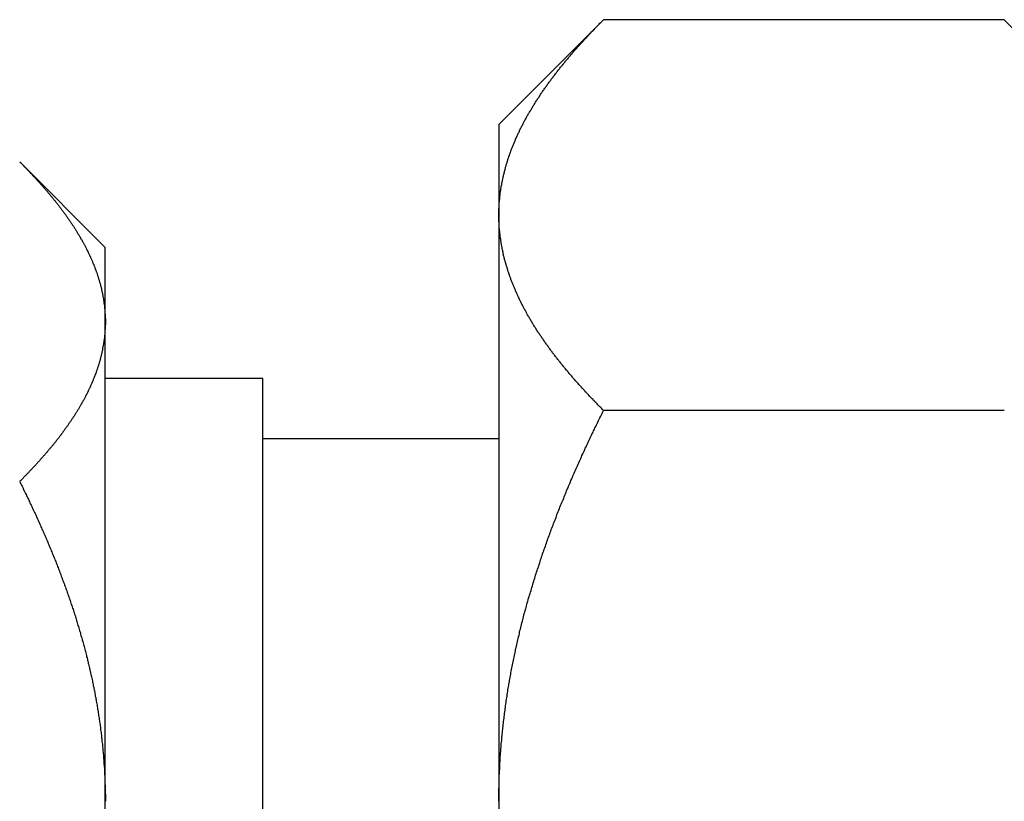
# Model space of a CAD drawing. Extents: x 7.6 to 27.1, y 2.7 to 20.5.
# Tile 17 of 136: x 14.193 to 14.694, y 7.04 to 7.437. Entities that reach past the tile are written whole.
import ezdxf

# ---------------------------------------------------------------- set-up
doc = ezdxf.new("R2010")
doc.units = 0
doc.layers.get('0').update_dxf_attribs({"linetype": 'CONTINUOUS'})

msp = doc.modelspace()

# ---------------------------------------------------------------- linework, layer by layer
at = {"color": 7, "linetype": 'CONTINUOUS'}
for p, q in [((14.49015, 7.43726), (14.43698, 7.38408)), ((14.6938, 7.43726), (14.49015, 7.43726)), ((14.74698, 7.38408), (14.6938, 7.43726)), ((14.43698, 7.38408), (14.43698, 7.33803)), ((14.23698, 7.32158), (14.19347, 7.36509)), ((14.43698, 7.33803), (14.43698, 7.04033)), ((14.23698, 7.2839), (14.23698, 7.32158)), ((14.23698, 7.04033), (14.23698, 7.2839)), ((14.31698, 7.25503), (14.23698, 7.25503)), ((14.31698, 6.93298), (14.31698, 7.25503)), ((14.6938, 7.2388), (14.49015, 7.2388)), ((14.43698, 7.22433), (14.31698, 7.22433)), ((14.23698, 6.79676), (14.23698, 7.04033)), ((14.43698, 7.04033), (14.43698, 6.74264))]:
    msp.add_line(p, q, dxfattribs=at)
at = {"color": 7}
for points in [[(14.437, 7.33803, 0), (14.437, 7.33844, 0), (14.437, 7.33885, 0), (14.437, 7.33926, 0), (14.437, 7.33967, 0), (14.437, 7.34008, 0), (14.437, 7.34049, 0), (14.437, 7.34089, 0), (14.437, 7.3413, 0), (14.4371, 7.34171, 0), (14.4371, 7.34212, 0), (14.4371, 7.34253, 0), (14.4371, 7.34294, 0), (14.4371, 7.34334, 0), (14.4372, 7.34375, 0), (14.4372, 7.34416, 0), (14.4372, 7.34457, 0), (14.4373, 7.34497, 0), (14.4373, 7.34538, 0), (14.4373, 7.34579, 0), (14.4374, 7.34619, 0), (14.4374, 7.3466, 0), (14.4374, 7.34701, 0), (14.4375, 7.34741, 0), (14.4375, 7.34782, 0), (14.4376, 7.34823, 0), (14.4376, 7.34863, 0), (14.4377, 7.34904, 0), (14.4377, 7.34944, 0), (14.4378, 7.34985, 0), (14.4378, 7.35025, 0), (14.4379, 7.35066, 0), (14.438, 7.35106, 0), (14.438, 7.35147, 0), (14.4381, 7.35187, 0), (14.4382, 7.35228, 0), (14.4382, 7.35268, 0), (14.4383, 7.35308, 0), (14.4384, 7.35349, 0), (14.4384, 7.35389, 0), (14.4385, 7.35429, 0), (14.4386, 7.3547, 0), (14.4387, 7.3551, 0), (14.4388, 7.3555, 0), (14.4388, 7.35591, 0), (14.4389, 7.35631, 0), (14.439, 7.35671, 0), (14.4391, 7.35711, 0), (14.4392, 7.35752, 0), (14.4393, 7.35792, 0), (14.4394, 7.35832, 0), (14.4395, 7.35872, 0), (14.4396, 7.35912, 0), (14.4397, 7.35952, 0), (14.4398, 7.35993, 0), (14.4399, 7.36033, 0), (14.44, 7.36073, 0), (14.4401, 7.36113, 0), (14.4402, 7.36153, 0), (14.4403, 7.36193, 0), (14.4404, 7.36233, 0), (14.4405, 7.36273, 0), (14.4406, 7.36313, 0), (14.4407, 7.36353, 0), (14.4409, 7.36393, 0), (14.441, 7.36433, 0), (14.4411, 7.36473, 0), (14.4412, 7.36513, 0), (14.4414, 7.36553, 0), (14.4415, 7.36593, 0), (14.4416, 7.36632, 0), (14.4417, 7.36672, 0), (14.4419, 7.36712, 0), (14.442, 7.36752, 0), (14.4421, 7.36792, 0), (14.4423, 7.36832, 0), (14.4424, 7.36871, 0), (14.4426, 7.36911, 0), (14.4427, 7.36951, 0), (14.4428, 7.36991, 0), (14.443, 7.3703, 0), (14.4431, 7.3707, 0), (14.4433, 7.3711, 0), (14.4434, 7.3715, 0), (14.4436, 7.37189, 0), (14.4437, 7.37229, 0), (14.4439, 7.37269, 0), (14.4441, 7.37308, 0), (14.4442, 7.37348, 0), (14.4444, 7.37387, 0), (14.4445, 7.37427, 0), (14.4447, 7.37467, 0), (14.4449, 7.37506, 0), (14.445, 7.37546, 0), (14.4452, 7.37585, 0), (14.4454, 7.37625, 0), (14.4455, 7.37664, 0), (14.4457, 7.37704, 0), (14.4459, 7.37743, 0), (14.4461, 7.37783, 0), (14.4463, 7.37822, 0), (14.4464, 7.37862, 0), (14.4466, 7.37901, 0), (14.4468, 7.3794, 0), (14.447, 7.3798, 0), (14.4472, 7.38019, 0), (14.4474, 7.38059, 0), (14.4475, 7.38098, 0), (14.4477, 7.38137, 0), (14.4479, 7.38177, 0), (14.4481, 7.38216, 0), (14.4483, 7.38255, 0), (14.4485, 7.38294, 0), (14.4487, 7.38334, 0), (14.4489, 7.38373, 0), (14.4491, 7.38412, 0), (14.4493, 7.38451, 0), (14.4495, 7.38491, 0), (14.4497, 7.3853, 0), (14.4499, 7.38569, 0), (14.4502, 7.38608, 0), (14.4504, 7.38647, 0), (14.4506, 7.38686, 0), (14.4508, 7.38726, 0), (14.451, 7.38765, 0), (14.4512, 7.38804, 0), (14.4514, 7.38843, 0), (14.4517, 7.38882, 0), (14.4519, 7.38921, 0), (14.4521, 7.3896, 0), (14.4523, 7.38999, 0), (14.4526, 7.39038, 0), (14.4528, 7.39077, 0), (14.453, 7.39116, 0), (14.4533, 7.39155, 0), (14.4535, 7.39194, 0), (14.4537, 7.39233, 0), (14.454, 7.39272, 0), (14.4542, 7.39311, 0), (14.4544, 7.3935, 0), (14.4547, 7.39389, 0), (14.4549, 7.39428, 0), (14.4552, 7.39467, 0), (14.4554, 7.39506, 0), (14.4556, 7.39544, 0), (14.4559, 7.39583, 0), (14.4561, 7.39622, 0), (14.4564, 7.39661, 0), (14.4566, 7.397, 0), (14.4569, 7.39738, 0), (14.4572, 7.39777, 0), (14.4574, 7.39816, 0), (14.4577, 7.39855, 0), (14.4579, 7.39893, 0), (14.4582, 7.39932, 0), (14.4584, 7.39971, 0), (14.4587, 7.40009, 0), (14.459, 7.40048, 0), (14.4592, 7.40087, 0), (14.4595, 7.40125, 0), (14.4598, 7.40164, 0), (14.46, 7.40202, 0), (14.4603, 7.40241, 0), (14.4606, 7.40279, 0), (14.4608, 7.40318, 0), (14.4611, 7.40356, 0), (14.4614, 7.40395, 0), (14.4617, 7.40433, 0), (14.4619, 7.40472, 0), (14.4622, 7.4051, 0), (14.4625, 7.40548, 0), (14.4628, 7.40587, 0), (14.4631, 7.40625, 0), (14.4633, 7.40663, 0), (14.4636, 7.40702, 0), (14.4639, 7.4074, 0), (14.4642, 7.40778, 0), (14.4645, 7.40816, 0), (14.4648, 7.40855, 0), (14.4651, 7.40893, 0), (14.4654, 7.40931, 0), (14.4657, 7.40969, 0), (14.466, 7.41007, 0), (14.4662, 7.41045, 0), (14.4665, 7.41083, 0), (14.4668, 7.41121, 0), (14.4671, 7.41159, 0), (14.4674, 7.41197, 0), (14.4677, 7.41235, 0), (14.468, 7.41273, 0), (14.4683, 7.41311, 0), (14.4686, 7.41349, 0), (14.4689, 7.41386, 0), (14.4693, 7.41424, 0), (14.4696, 7.41462, 0), (14.4699, 7.415, 0), (14.4702, 7.41537, 0), (14.4705, 7.41575, 0), (14.4708, 7.41613, 0), (14.4711, 7.4165, 0), (14.4714, 7.41688, 0), (14.4717, 7.41726, 0), (14.4721, 7.41763, 0), (14.4724, 7.41801, 0), (14.4727, 7.41838, 0), (14.473, 7.41876, 0), (14.4733, 7.41913, 0), (14.4736, 7.41951, 0), (14.474, 7.41988, 0), (14.4743, 7.42026, 0), (14.4746, 7.42063, 0), (14.4749, 7.42101, 0), (14.4753, 7.42138, 0), (14.4756, 7.42175, 0), (14.4759, 7.42213, 0), (14.4762, 7.4225, 0), (14.4766, 7.42287, 0), (14.4769, 7.42324, 0), (14.4772, 7.42362, 0), (14.4776, 7.42399, 0), (14.4779, 7.42436, 0), (14.4782, 7.42473, 0), (14.4786, 7.42511, 0), (14.4789, 7.42548, 0), (14.4792, 7.42585, 0), (14.4796, 7.42622, 0), (14.4799, 7.42659, 0), (14.4803, 7.42696, 0), (14.4806, 7.42733, 0), (14.4809, 7.4277, 0), (14.4813, 7.42807, 0), (14.4816, 7.42844, 0), (14.482, 7.42881, 0), (14.4823, 7.42918, 0), (14.4827, 7.42955, 0), (14.483, 7.42992, 0), (14.4834, 7.43029, 0), (14.4837, 7.43066, 0), (14.4841, 7.43102, 0), (14.4844, 7.43139, 0), (14.4848, 7.43176, 0), (14.4851, 7.43213, 0), (14.4855, 7.4325, 0), (14.4858, 7.43286, 0), (14.4862, 7.43323, 0), (14.4865, 7.4336, 0), (14.4869, 7.43397, 0), (14.4873, 7.43433, 0), (14.4876, 7.4347, 0), (14.488, 7.43507, 0), (14.4883, 7.43543, 0), (14.4887, 7.4358, 0), (14.4891, 7.43616, 0), (14.4894, 7.43653, 0), (14.4898, 7.4369, 0), (14.4902, 7.43726, 0)], [(14.1935, 7.36509, 0), (14.1938, 7.36479, 0), (14.1941, 7.36449, 0), (14.1944, 7.36419, 0), (14.1947, 7.36389, 0), (14.195, 7.36359, 0), (14.1952, 7.36329, 0), (14.1955, 7.36299, 0), (14.1958, 7.36269, 0), (14.1961, 7.36239, 0), (14.1964, 7.36209, 0), (14.1967, 7.36179, 0), (14.197, 7.36149, 0), (14.1973, 7.36119, 0), (14.1976, 7.36089, 0), (14.1979, 7.36059, 0), (14.1982, 7.36029, 0), (14.1985, 7.35999, 0), (14.1987, 7.35969, 0), (14.199, 7.35938, 0), (14.1993, 7.35908, 0), (14.1996, 7.35878, 0), (14.1999, 7.35848, 0), (14.2002, 7.35818, 0), (14.2004, 7.35788, 0), (14.2007, 7.35757, 0), (14.201, 7.35727, 0), (14.2013, 7.35697, 0), (14.2016, 7.35667, 0), (14.2018, 7.35636, 0), (14.2021, 7.35606, 0), (14.2024, 7.35576, 0), (14.2027, 7.35545, 0), (14.2029, 7.35515, 0), (14.2032, 7.35485, 0), (14.2035, 7.35455, 0), (14.2038, 7.35424, 0), (14.204, 7.35394, 0), (14.2043, 7.35363, 0), (14.2046, 7.35333, 0), (14.2048, 7.35303, 0), (14.2051, 7.35272, 0), (14.2054, 7.35242, 0), (14.2056, 7.35211, 0), (14.2059, 7.35181, 0), (14.2062, 7.3515, 0), (14.2064, 7.3512, 0), (14.2067, 7.3509, 0), (14.207, 7.35059, 0), (14.2072, 7.35029, 0), (14.2075, 7.34998, 0), (14.2077, 7.34967, 0), (14.208, 7.34937, 0), (14.2083, 7.34906, 0), (14.2085, 7.34876, 0), (14.2088, 7.34845, 0), (14.209, 7.34815, 0), (14.2093, 7.34784, 0), (14.2095, 7.34753, 0), (14.2098, 7.34723, 0), (14.21, 7.34692, 0), (14.2103, 7.34661, 0), (14.2105, 7.34631, 0), (14.2108, 7.346, 0), (14.211, 7.34569, 0), (14.2113, 7.34538, 0), (14.2115, 7.34508, 0), (14.2118, 7.34477, 0), (14.212, 7.34446, 0), (14.2123, 7.34415, 0), (14.2125, 7.34385, 0), (14.2127, 7.34354, 0), (14.213, 7.34323, 0), (14.2132, 7.34292, 0), (14.2135, 7.34261, 0), (14.2137, 7.3423, 0), (14.2139, 7.34199, 0), (14.2142, 7.34169, 0), (14.2144, 7.34138, 0), (14.2146, 7.34107, 0), (14.2149, 7.34076, 0), (14.2151, 7.34045, 0), (14.2153, 7.34014, 0), (14.2156, 7.33983, 0), (14.2158, 7.33952, 0), (14.216, 7.33921, 0), (14.2162, 7.3389, 0), (14.2165, 7.33859, 0), (14.2167, 7.33828, 0), (14.2169, 7.33797, 0), (14.2171, 7.33765, 0), (14.2174, 7.33734, 0), (14.2176, 7.33703, 0), (14.2178, 7.33672, 0), (14.218, 7.33641, 0), (14.2182, 7.3361, 0), (14.2184, 7.33579, 0), (14.2187, 7.33547, 0), (14.2189, 7.33516, 0), (14.2191, 7.33485, 0), (14.2193, 7.33454, 0), (14.2195, 7.33422, 0), (14.2197, 7.33391, 0), (14.2199, 7.3336, 0), (14.2201, 7.33328, 0), (14.2203, 7.33297, 0), (14.2206, 7.33266, 0), (14.2208, 7.33234, 0), (14.221, 7.33203, 0), (14.2212, 7.33172, 0), (14.2214, 7.3314, 0), (14.2216, 7.33109, 0), (14.2218, 7.33077, 0), (14.222, 7.33046, 0), (14.2222, 7.33014, 0), (14.2224, 7.32983, 0), (14.2226, 7.32951, 0), (14.2227, 7.3292, 0), (14.2229, 7.32888, 0), (14.2231, 7.32857, 0), (14.2233, 7.32825, 0), (14.2235, 7.32794, 0), (14.2237, 7.32762, 0), (14.2239, 7.3273, 0), (14.2241, 7.32699, 0), (14.2243, 7.32667, 0), (14.2244, 7.32635, 0), (14.2246, 7.32604, 0), (14.2248, 7.32572, 0), (14.225, 7.3254, 0), (14.2252, 7.32509, 0), (14.2253, 7.32477, 0), (14.2255, 7.32445, 0), (14.2257, 7.32413, 0), (14.2259, 7.32381, 0), (14.226, 7.32349, 0), (14.2262, 7.32318, 0), (14.2264, 7.32286, 0), (14.2266, 7.32254, 0), (14.2267, 7.32222, 0), (14.2269, 7.3219, 0), (14.2271, 7.32158, 0), (14.2272, 7.32126, 0), (14.2274, 7.32094, 0), (14.2275, 7.32062, 0), (14.2277, 7.3203, 0), (14.2279, 7.31998, 0), (14.228, 7.31966, 0), (14.2282, 7.31934, 0), (14.2283, 7.31902, 0), (14.2285, 7.3187, 0), (14.2286, 7.31838, 0), (14.2288, 7.31805, 0), (14.229, 7.31773, 0), (14.2291, 7.31741, 0), (14.2292, 7.31709, 0), (14.2294, 7.31677, 0), (14.2295, 7.31644, 0), (14.2297, 7.31612, 0), (14.2298, 7.3158, 0), (14.23, 7.31548, 0), (14.2301, 7.31515, 0), (14.2303, 7.31483, 0), (14.2304, 7.31451, 0), (14.2305, 7.31418, 0), (14.2307, 7.31386, 0), (14.2308, 7.31353, 0), (14.2309, 7.31321, 0), (14.2311, 7.31288, 0), (14.2312, 7.31256, 0), (14.2313, 7.31223, 0), (14.2315, 7.31191, 0), (14.2316, 7.31158, 0), (14.2317, 7.31126, 0), (14.2318, 7.31093, 0), (14.2319, 7.31061, 0), (14.2321, 7.31028, 0), (14.2322, 7.30995, 0), (14.2323, 7.30963, 0), (14.2324, 7.3093, 0), (14.2325, 7.30897, 0), (14.2327, 7.30865, 0), (14.2328, 7.30832, 0), (14.2329, 7.30799, 0), (14.233, 7.30766, 0), (14.2331, 7.30733, 0), (14.2332, 7.30701, 0), (14.2333, 7.30668, 0), (14.2334, 7.30635, 0), (14.2335, 7.30602, 0), (14.2336, 7.30569, 0), (14.2337, 7.30536, 0), (14.2338, 7.30503, 0), (14.2339, 7.3047, 0), (14.234, 7.30437, 0), (14.2341, 7.30404, 0), (14.2342, 7.30371, 0), (14.2343, 7.30338, 0), (14.2344, 7.30305, 0), (14.2345, 7.30272, 0), (14.2346, 7.30238, 0), (14.2346, 7.30205, 0), (14.2347, 7.30172, 0), (14.2348, 7.30139, 0), (14.2349, 7.30106, 0), (14.235, 7.30072, 0), (14.235, 7.30039, 0), (14.2351, 7.30006, 0), (14.2352, 7.29972, 0), (14.2353, 7.29939, 0), (14.2353, 7.29906, 0), (14.2354, 7.29872, 0), (14.2355, 7.29839, 0), (14.2356, 7.29805, 0), (14.2356, 7.29772, 0), (14.2357, 7.29738, 0), (14.2357, 7.29705, 0), (14.2358, 7.29671, 0), (14.2359, 7.29638, 0), (14.2359, 7.29604, 0), (14.236, 7.29571, 0), (14.236, 7.29537, 0), (14.2361, 7.29504, 0), (14.2361, 7.2947, 0), (14.2362, 7.29436, 0), (14.2362, 7.29403, 0), (14.2363, 7.29369, 0), (14.2363, 7.29335, 0), (14.2364, 7.29302, 0), (14.2364, 7.29268, 0), (14.2365, 7.29234, 0), (14.2365, 7.29201, 0), (14.2365, 7.29167, 0), (14.2366, 7.29133, 0), (14.2366, 7.291, 0), (14.2366, 7.29066, 0), (14.2367, 7.29032, 0), (14.2367, 7.28998, 0), (14.2367, 7.28965, 0), (14.2368, 7.28931, 0), (14.2368, 7.28897, 0), (14.2368, 7.28863, 0), (14.2368, 7.2883, 0), (14.2369, 7.28796, 0), (14.2369, 7.28762, 0), (14.2369, 7.28728, 0), (14.2369, 7.28694, 0), (14.2369, 7.28661, 0), (14.2369, 7.28627, 0), (14.2369, 7.28593, 0), (14.237, 7.28559, 0), (14.237, 7.28525, 0), (14.237, 7.28492, 0), (14.237, 7.28458, 0), (14.237, 7.28424, 0), (14.237, 7.2839, 0)], [(14.4902, 7.2388, 0), (14.4898, 7.23916, 0), (14.4894, 7.23953, 0), (14.4891, 7.2399, 0), (14.4887, 7.24026, 0), (14.4883, 7.24063, 0), (14.488, 7.24099, 0), (14.4876, 7.24136, 0), (14.4873, 7.24173, 0), (14.4869, 7.2421, 0), (14.4865, 7.24246, 0), (14.4862, 7.24283, 0), (14.4858, 7.2432, 0), (14.4855, 7.24357, 0), (14.4851, 7.24393, 0), (14.4848, 7.2443, 0), (14.4844, 7.24467, 0), (14.4841, 7.24504, 0), (14.4837, 7.24541, 0), (14.4834, 7.24577, 0), (14.483, 7.24614, 0), (14.4827, 7.24651, 0), (14.4823, 7.24688, 0), (14.482, 7.24725, 0), (14.4816, 7.24762, 0), (14.4813, 7.24799, 0), (14.4809, 7.24836, 0), (14.4806, 7.24873, 0), (14.4803, 7.2491, 0), (14.4799, 7.24947, 0), (14.4796, 7.24984, 0), (14.4792, 7.25021, 0), (14.4789, 7.25058, 0), (14.4786, 7.25095, 0), (14.4782, 7.25132, 0), (14.4779, 7.25169, 0), (14.4776, 7.25206, 0), (14.4772, 7.25243, 0), (14.4769, 7.2528, 0), (14.4766, 7.25317, 0), (14.4763, 7.25354, 0), (14.4759, 7.25392, 0), (14.4756, 7.25429, 0), (14.4753, 7.25466, 0), (14.4749, 7.25503, 0), (14.4746, 7.2554, 0), (14.4743, 7.25578, 0), (14.474, 7.25615, 0), (14.4737, 7.25652, 0), (14.4733, 7.25689, 0), (14.473, 7.25727, 0), (14.4727, 7.25764, 0), (14.4724, 7.25801, 0), (14.4721, 7.25839, 0), (14.4718, 7.25876, 0), (14.4714, 7.25914, 0), (14.4711, 7.25951, 0), (14.4708, 7.25988, 0), (14.4705, 7.26026, 0), (14.4702, 7.26063, 0), (14.4699, 7.26101, 0), (14.4696, 7.26138, 0), (14.4693, 7.26176, 0), (14.469, 7.26213, 0), (14.4687, 7.26251, 0), (14.4684, 7.26288, 0), (14.4681, 7.26326, 0), (14.4678, 7.26364, 0), (14.4675, 7.26401, 0), (14.4672, 7.26439, 0), (14.4669, 7.26477, 0), (14.4666, 7.26514, 0), (14.4663, 7.26552, 0), (14.466, 7.2659, 0), (14.4657, 7.26627, 0), (14.4654, 7.26665, 0), (14.4651, 7.26703, 0), (14.4649, 7.26741, 0), (14.4646, 7.26778, 0), (14.4643, 7.26816, 0), (14.464, 7.26854, 0), (14.4637, 7.26892, 0), (14.4634, 7.2693, 0), (14.4632, 7.26968, 0), (14.4629, 7.27005, 0), (14.4626, 7.27043, 0), (14.4623, 7.27081, 0), (14.462, 7.27119, 0), (14.4618, 7.27157, 0), (14.4615, 7.27195, 0), (14.4612, 7.27233, 0), (14.461, 7.27271, 0), (14.4607, 7.27309, 0), (14.4604, 7.27347, 0), (14.4601, 7.27385, 0), (14.4599, 7.27424, 0), (14.4596, 7.27462, 0), (14.4594, 7.275, 0), (14.4591, 7.27538, 0), (14.4588, 7.27576, 0), (14.4586, 7.27614, 0), (14.4583, 7.27653, 0), (14.4581, 7.27691, 0), (14.4578, 7.27729, 0), (14.4576, 7.27767, 0), (14.4573, 7.27806, 0), (14.457, 7.27844, 0), (14.4568, 7.27882, 0), (14.4565, 7.27921, 0), (14.4563, 7.27959, 0), (14.4561, 7.27997, 0), (14.4558, 7.28036, 0), (14.4556, 7.28074, 0), (14.4553, 7.28113, 0), (14.4551, 7.28151, 0), (14.4548, 7.2819, 0), (14.4546, 7.28228, 0), (14.4544, 7.28267, 0), (14.4541, 7.28305, 0), (14.4539, 7.28344, 0), (14.4537, 7.28382, 0), (14.4534, 7.28421, 0), (14.4532, 7.2846, 0), (14.453, 7.28498, 0), (14.4527, 7.28537, 0), (14.4525, 7.28576, 0), (14.4523, 7.28614, 0), (14.4521, 7.28653, 0), (14.4519, 7.28692, 0), (14.4516, 7.28731, 0), (14.4514, 7.28769, 0), (14.4512, 7.28808, 0), (14.451, 7.28847, 0), (14.4508, 7.28886, 0), (14.4506, 7.28925, 0), (14.4503, 7.28964, 0), (14.4501, 7.29003, 0), (14.4499, 7.29042, 0), (14.4497, 7.29081, 0), (14.4495, 7.2912, 0), (14.4493, 7.29159, 0), (14.4491, 7.29198, 0), (14.4489, 7.29237, 0), (14.4487, 7.29276, 0), (14.4485, 7.29315, 0), (14.4483, 7.29354, 0), (14.4481, 7.29393, 0), (14.4479, 7.29433, 0), (14.4477, 7.29472, 0), (14.4475, 7.29511, 0), (14.4473, 7.2955, 0), (14.4472, 7.29589, 0), (14.447, 7.29629, 0), (14.4468, 7.29668, 0), (14.4466, 7.29707, 0), (14.4464, 7.29747, 0), (14.4462, 7.29786, 0), (14.4461, 7.29826, 0), (14.4459, 7.29865, 0), (14.4457, 7.29904, 0), (14.4455, 7.29944, 0), (14.4454, 7.29983, 0), (14.4452, 7.30023, 0), (14.445, 7.30063, 0), (14.4449, 7.30102, 0), (14.4447, 7.30142, 0), (14.4445, 7.30181, 0), (14.4444, 7.30221, 0), (14.4442, 7.30261, 0), (14.444, 7.303, 0), (14.4439, 7.3034, 0), (14.4437, 7.3038, 0), (14.4436, 7.3042, 0), (14.4434, 7.30459, 0), (14.4433, 7.30499, 0), (14.4431, 7.30539, 0), (14.443, 7.30579, 0), (14.4428, 7.30619, 0), (14.4427, 7.30659, 0), (14.4425, 7.30699, 0), (14.4424, 7.30739, 0), (14.4423, 7.30779, 0), (14.4421, 7.30819, 0), (14.442, 7.30859, 0), (14.4418, 7.30899, 0), (14.4417, 7.30939, 0), (14.4416, 7.30979, 0), (14.4415, 7.31019, 0), (14.4413, 7.31059, 0), (14.4412, 7.311, 0), (14.4411, 7.3114, 0), (14.441, 7.3118, 0), (14.4408, 7.3122, 0), (14.4407, 7.31261, 0), (14.4406, 7.31301, 0), (14.4405, 7.31342, 0), (14.4404, 7.31382, 0), (14.4403, 7.31422, 0), (14.4401, 7.31463, 0), (14.44, 7.31503, 0), (14.4399, 7.31544, 0), (14.4398, 7.31585, 0), (14.4397, 7.31625, 0), (14.4396, 7.31666, 0), (14.4395, 7.31706, 0), (14.4394, 7.31747, 0), (14.4393, 7.31788, 0), (14.4392, 7.31828, 0), (14.4391, 7.31869, 0), (14.4391, 7.3191, 0), (14.439, 7.31951, 0), (14.4389, 7.31992, 0), (14.4388, 7.32033, 0), (14.4387, 7.32073, 0), (14.4386, 7.32114, 0), (14.4386, 7.32155, 0), (14.4385, 7.32196, 0), (14.4384, 7.32237, 0), (14.4383, 7.32278, 0), (14.4383, 7.32319, 0), (14.4382, 7.3236, 0), (14.4381, 7.32401, 0), (14.4381, 7.32442, 0), (14.438, 7.32483, 0), (14.4379, 7.32524, 0), (14.4379, 7.32565, 0), (14.4378, 7.32607, 0), (14.4378, 7.32648, 0), (14.4377, 7.32689, 0), (14.4376, 7.3273, 0), (14.4376, 7.32771, 0), (14.4376, 7.32812, 0), (14.4375, 7.32853, 0), (14.4375, 7.32895, 0), (14.4374, 7.32936, 0), (14.4374, 7.32977, 0), (14.4373, 7.33018, 0), (14.4373, 7.3306, 0), (14.4373, 7.33101, 0), (14.4372, 7.33142, 0), (14.4372, 7.33183, 0), (14.4372, 7.33225, 0), (14.4371, 7.33266, 0), (14.4371, 7.33307, 0), (14.4371, 7.33349, 0), (14.4371, 7.3339, 0), (14.4371, 7.33431, 0), (14.437, 7.33472, 0), (14.437, 7.33514, 0), (14.437, 7.33555, 0), (14.437, 7.33596, 0), (14.437, 7.33638, 0), (14.437, 7.33679, 0), (14.437, 7.3372, 0), (14.437, 7.33762, 0), (14.437, 7.33803, 0)], [(14.237, 7.2839, 0), (14.237, 7.28357, 0), (14.237, 7.28323, 0), (14.237, 7.2829, 0), (14.237, 7.28256, 0), (14.237, 7.28223, 0), (14.2369, 7.28189, 0), (14.2369, 7.28156, 0), (14.2369, 7.28122, 0), (14.2369, 7.28089, 0), (14.2369, 7.28056, 0), (14.2369, 7.28022, 0), (14.2369, 7.27989, 0), (14.2368, 7.27955, 0), (14.2368, 7.27922, 0), (14.2368, 7.27889, 0), (14.2368, 7.27855, 0), (14.2367, 7.27822, 0), (14.2367, 7.27789, 0), (14.2367, 7.27755, 0), (14.2367, 7.27722, 0), (14.2366, 7.27689, 0), (14.2366, 7.27656, 0), (14.2366, 7.27622, 0), (14.2365, 7.27589, 0), (14.2365, 7.27556, 0), (14.2364, 7.27523, 0), (14.2364, 7.2749, 0), (14.2364, 7.27456, 0), (14.2363, 7.27423, 0), (14.2363, 7.2739, 0), (14.2362, 7.27357, 0), (14.2362, 7.27324, 0), (14.2361, 7.27291, 0), (14.2361, 7.27258, 0), (14.236, 7.27225, 0), (14.2359, 7.27192, 0), (14.2359, 7.27159, 0), (14.2358, 7.27125, 0), (14.2358, 7.27092, 0), (14.2357, 7.27059, 0), (14.2356, 7.27026, 0), (14.2356, 7.26993, 0), (14.2355, 7.26961, 0), (14.2355, 7.26928, 0), (14.2354, 7.26895, 0), (14.2353, 7.26862, 0), (14.2352, 7.26829, 0), (14.2352, 7.26796, 0), (14.2351, 7.26763, 0), (14.235, 7.2673, 0), (14.2349, 7.26697, 0), (14.2349, 7.26664, 0), (14.2348, 7.26632, 0), (14.2347, 7.26599, 0), (14.2346, 7.26566, 0), (14.2345, 7.26533, 0), (14.2344, 7.265, 0), (14.2344, 7.26468, 0), (14.2343, 7.26435, 0), (14.2342, 7.26402, 0), (14.2341, 7.26369, 0), (14.234, 7.26337, 0), (14.2339, 7.26304, 0), (14.2338, 7.26271, 0), (14.2337, 7.26238, 0), (14.2336, 7.26206, 0), (14.2335, 7.26173, 0), (14.2334, 7.2614, 0), (14.2333, 7.26108, 0), (14.2332, 7.26075, 0), (14.2331, 7.26043, 0), (14.233, 7.2601, 0), (14.2329, 7.25977, 0), (14.2327, 7.25945, 0), (14.2326, 7.25912, 0), (14.2325, 7.2588, 0), (14.2324, 7.25847, 0), (14.2323, 7.25815, 0), (14.2322, 7.25782, 0), (14.2321, 7.2575, 0), (14.2319, 7.25717, 0), (14.2318, 7.25685, 0), (14.2317, 7.25652, 0), (14.2316, 7.2562, 0), (14.2314, 7.25587, 0), (14.2313, 7.25555, 0), (14.2312, 7.25522, 0), (14.231, 7.2549, 0), (14.2309, 7.25457, 0), (14.2308, 7.25425, 0), (14.2307, 7.25393, 0), (14.2305, 7.2536, 0), (14.2304, 7.25328, 0), (14.2302, 7.25296, 0), (14.2301, 7.25263, 0), (14.23, 7.25231, 0), (14.2298, 7.25199, 0), (14.2297, 7.25166, 0), (14.2295, 7.25134, 0), (14.2294, 7.25102, 0), (14.2292, 7.2507, 0), (14.2291, 7.25037, 0), (14.2289, 7.25005, 0), (14.2288, 7.24973, 0), (14.2286, 7.24941, 0), (14.2285, 7.24908, 0), (14.2283, 7.24876, 0), (14.2282, 7.24844, 0), (14.228, 7.24812, 0), (14.2279, 7.2478, 0), (14.2277, 7.24748, 0), (14.2275, 7.24715, 0), (14.2274, 7.24683, 0), (14.2272, 7.24651, 0), (14.227, 7.24619, 0), (14.2269, 7.24587, 0), (14.2267, 7.24555, 0), (14.2265, 7.24523, 0), (14.2264, 7.24491, 0), (14.2262, 7.24459, 0), (14.226, 7.24427, 0), (14.2258, 7.24395, 0), (14.2257, 7.24363, 0), (14.2255, 7.24331, 0), (14.2253, 7.24299, 0), (14.2251, 7.24267, 0), (14.225, 7.24235, 0), (14.2248, 7.24203, 0), (14.2246, 7.24171, 0), (14.2244, 7.24139, 0), (14.2242, 7.24107, 0), (14.224, 7.24075, 0), (14.2238, 7.24043, 0), (14.2237, 7.24011, 0), (14.2235, 7.23979, 0), (14.2233, 7.23947, 0), (14.2231, 7.23915, 0), (14.2229, 7.23884, 0), (14.2227, 7.23852, 0), (14.2225, 7.2382, 0), (14.2223, 7.23788, 0), (14.2221, 7.23756, 0), (14.2219, 7.23724, 0), (14.2217, 7.23693, 0), (14.2215, 7.23661, 0), (14.2213, 7.23629, 0), (14.2211, 7.23597, 0), (14.2209, 7.23566, 0), (14.2207, 7.23534, 0), (14.2205, 7.23502, 0), (14.2203, 7.2347, 0), (14.22, 7.23439, 0), (14.2198, 7.23407, 0), (14.2196, 7.23375, 0), (14.2194, 7.23344, 0), (14.2192, 7.23312, 0), (14.219, 7.23281, 0), (14.2188, 7.23249, 0), (14.2185, 7.23217, 0), (14.2183, 7.23186, 0), (14.2181, 7.23154, 0), (14.2179, 7.23123, 0), (14.2177, 7.23091, 0), (14.2174, 7.2306, 0), (14.2172, 7.23028, 0), (14.217, 7.22997, 0), (14.2168, 7.22965, 0), (14.2165, 7.22934, 0), (14.2163, 7.22903, 0), (14.2161, 7.22871, 0), (14.2159, 7.2284, 0), (14.2156, 7.22808, 0), (14.2154, 7.22777, 0), (14.2152, 7.22746, 0), (14.2149, 7.22714, 0), (14.2147, 7.22683, 0), (14.2145, 7.22652, 0), (14.2142, 7.22621, 0), (14.214, 7.22589, 0), (14.2137, 7.22558, 0), (14.2135, 7.22527, 0), (14.2133, 7.22496, 0), (14.213, 7.22465, 0), (14.2128, 7.22434, 0), (14.2125, 7.22403, 0), (14.2123, 7.22372, 0), (14.2121, 7.22341, 0), (14.2118, 7.22309, 0), (14.2116, 7.22278, 0), (14.2113, 7.22247, 0), (14.2111, 7.22217, 0), (14.2108, 7.22186, 0), (14.2106, 7.22155, 0), (14.2103, 7.22124, 0), (14.2101, 7.22093, 0), (14.2098, 7.22062, 0), (14.2096, 7.22031, 0), (14.2093, 7.22, 0), (14.209, 7.2197, 0), (14.2088, 7.21939, 0), (14.2085, 7.21908, 0), (14.2083, 7.21877, 0), (14.208, 7.21846, 0), (14.2078, 7.21816, 0), (14.2075, 7.21785, 0), (14.2072, 7.21754, 0), (14.207, 7.21724, 0), (14.2067, 7.21693, 0), (14.2064, 7.21662, 0), (14.2062, 7.21632, 0), (14.2059, 7.21601, 0), (14.2056, 7.21571, 0), (14.2054, 7.2154, 0), (14.2051, 7.2151, 0), (14.2048, 7.21479, 0), (14.2046, 7.21449, 0), (14.2043, 7.21418, 0), (14.204, 7.21388, 0), (14.2038, 7.21357, 0), (14.2035, 7.21327, 0), (14.2032, 7.21296, 0), (14.2029, 7.21266, 0), (14.2027, 7.21235, 0), (14.2024, 7.21205, 0), (14.2021, 7.21175, 0), (14.2018, 7.21144, 0), (14.2016, 7.21114, 0), (14.2013, 7.21084, 0), (14.201, 7.21053, 0), (14.2007, 7.21023, 0), (14.2004, 7.20993, 0), (14.2002, 7.20963, 0), (14.1999, 7.20932, 0), (14.1996, 7.20902, 0), (14.1993, 7.20872, 0), (14.199, 7.20842, 0), (14.1987, 7.20812, 0), (14.1984, 7.20782, 0), (14.1982, 7.20751, 0), (14.1979, 7.20721, 0), (14.1976, 7.20691, 0), (14.1973, 7.20661, 0), (14.197, 7.20631, 0), (14.1967, 7.20601, 0), (14.1964, 7.20571, 0), (14.1961, 7.20541, 0), (14.1958, 7.20511, 0), (14.1955, 7.20481, 0), (14.1952, 7.20451, 0), (14.195, 7.20421, 0), (14.1947, 7.20391, 0), (14.1944, 7.20361, 0), (14.1941, 7.20331, 0), (14.1938, 7.20301, 0), (14.1935, 7.20271, 0)], [(14.437, 7.04033, 0), (14.437, 7.04115, 0), (14.437, 7.04197, 0), (14.437, 7.04279, 0), (14.437, 7.04361, 0), (14.437, 7.04443, 0), (14.437, 7.04525, 0), (14.437, 7.04606, 0), (14.437, 7.04688, 0), (14.4371, 7.0477, 0), (14.4371, 7.04852, 0), (14.4371, 7.04933, 0), (14.4371, 7.05015, 0), (14.4371, 7.05096, 0), (14.4372, 7.05178, 0), (14.4372, 7.05259, 0), (14.4372, 7.05341, 0), (14.4373, 7.05422, 0), (14.4373, 7.05504, 0), (14.4373, 7.05585, 0), (14.4374, 7.05666, 0), (14.4374, 7.05748, 0), (14.4374, 7.05829, 0), (14.4375, 7.0591, 0), (14.4375, 7.05991, 0), (14.4376, 7.06073, 0), (14.4376, 7.06154, 0), (14.4377, 7.06235, 0), (14.4377, 7.06316, 0), (14.4378, 7.06397, 0), (14.4378, 7.06478, 0), (14.4379, 7.06559, 0), (14.438, 7.0664, 0), (14.438, 7.06721, 0), (14.4381, 7.06802, 0), (14.4382, 7.06883, 0), (14.4382, 7.06963, 0), (14.4383, 7.07044, 0), (14.4384, 7.07125, 0), (14.4384, 7.07206, 0), (14.4385, 7.07286, 0), (14.4386, 7.07367, 0), (14.4387, 7.07448, 0), (14.4388, 7.07528, 0), (14.4388, 7.07609, 0), (14.4389, 7.07689, 0), (14.439, 7.0777, 0), (14.4391, 7.0785, 0), (14.4392, 7.07931, 0), (14.4393, 7.08011, 0), (14.4394, 7.08091, 0), (14.4395, 7.08172, 0), (14.4396, 7.08252, 0), (14.4397, 7.08332, 0), (14.4398, 7.08413, 0), (14.4399, 7.08493, 0), (14.44, 7.08573, 0), (14.4401, 7.08653, 0), (14.4402, 7.08733, 0), (14.4403, 7.08813, 0), (14.4404, 7.08893, 0), (14.4405, 7.08974, 0), (14.4406, 7.09054, 0), (14.4407, 7.09133, 0), (14.4409, 7.09213, 0), (14.441, 7.09293, 0), (14.4411, 7.09373, 0), (14.4412, 7.09453, 0), (14.4414, 7.09533, 0), (14.4415, 7.09613, 0), (14.4416, 7.09692, 0), (14.4417, 7.09772, 0), (14.4419, 7.09852, 0), (14.442, 7.09932, 0), (14.4421, 7.10011, 0), (14.4423, 7.10091, 0), (14.4424, 7.1017, 0), (14.4426, 7.1025, 0), (14.4427, 7.10329, 0), (14.4428, 7.10409, 0), (14.443, 7.10488, 0), (14.4431, 7.10568, 0), (14.4433, 7.10647, 0), (14.4434, 7.10727, 0), (14.4436, 7.10806, 0), (14.4437, 7.10885, 0), (14.4439, 7.10965, 0), (14.4441, 7.11044, 0), (14.4442, 7.11123, 0), (14.4444, 7.11202, 0), (14.4445, 7.11282, 0), (14.4447, 7.11361, 0), (14.4449, 7.1144, 0), (14.445, 7.11519, 0), (14.4452, 7.11598, 0), (14.4454, 7.11677, 0), (14.4455, 7.11756, 0), (14.4457, 7.11835, 0), (14.4459, 7.11914, 0), (14.4461, 7.11993, 0), (14.4463, 7.12072, 0), (14.4464, 7.12151, 0), (14.4466, 7.12229, 0), (14.4468, 7.12308, 0), (14.447, 7.12387, 0), (14.4472, 7.12466, 0), (14.4474, 7.12544, 0), (14.4475, 7.12623, 0), (14.4477, 7.12702, 0), (14.4479, 7.12781, 0), (14.4481, 7.12859, 0), (14.4483, 7.12938, 0), (14.4485, 7.13016, 0), (14.4487, 7.13095, 0), (14.4489, 7.13173, 0), (14.4491, 7.13252, 0), (14.4493, 7.1333, 0), (14.4495, 7.13409, 0), (14.4497, 7.13487, 0), (14.4499, 7.13565, 0), (14.4502, 7.13644, 0), (14.4504, 7.13722, 0), (14.4506, 7.138, 0), (14.4508, 7.13879, 0), (14.451, 7.13957, 0), (14.4512, 7.14035, 0), (14.4514, 7.14113, 0), (14.4517, 7.14191, 0), (14.4519, 7.1427, 0), (14.4521, 7.14348, 0), (14.4523, 7.14426, 0), (14.4526, 7.14504, 0), (14.4528, 7.14582, 0), (14.453, 7.1466, 0), (14.4533, 7.14738, 0), (14.4535, 7.14816, 0), (14.4537, 7.14894, 0), (14.454, 7.14972, 0), (14.4542, 7.1505, 0), (14.4544, 7.15128, 0), (14.4547, 7.15205, 0), (14.4549, 7.15283, 0), (14.4552, 7.15361, 0), (14.4554, 7.15439, 0), (14.4556, 7.15516, 0), (14.4559, 7.15594, 0), (14.4561, 7.15672, 0), (14.4564, 7.15749, 0), (14.4566, 7.15827, 0), (14.4569, 7.15904, 0), (14.4572, 7.15982, 0), (14.4574, 7.16059, 0), (14.4577, 7.16137, 0), (14.4579, 7.16214, 0), (14.4582, 7.16292, 0), (14.4584, 7.16369, 0), (14.4587, 7.16446, 0), (14.459, 7.16524, 0), (14.4592, 7.16601, 0), (14.4595, 7.16678, 0), (14.4598, 7.16755, 0), (14.46, 7.16832, 0), (14.4603, 7.16909, 0), (14.4606, 7.16986, 0), (14.4608, 7.17063, 0), (14.4611, 7.1714, 0), (14.4614, 7.17217, 0), (14.4617, 7.17294, 0), (14.4619, 7.17371, 0), (14.4622, 7.17448, 0), (14.4625, 7.17524, 0), (14.4628, 7.17601, 0), (14.4631, 7.17678, 0), (14.4633, 7.17754, 0), (14.4636, 7.17831, 0), (14.4639, 7.17907, 0), (14.4642, 7.17984, 0), (14.4645, 7.1806, 0), (14.4648, 7.18137, 0), (14.4651, 7.18213, 0), (14.4654, 7.18289, 0), (14.4657, 7.18365, 0), (14.466, 7.18442, 0), (14.4662, 7.18518, 0), (14.4665, 7.18594, 0), (14.4668, 7.1867, 0), (14.4671, 7.18746, 0), (14.4674, 7.18822, 0), (14.4677, 7.18897, 0), (14.468, 7.18973, 0), (14.4683, 7.19049, 0), (14.4686, 7.19125, 0), (14.4689, 7.192, 0), (14.4693, 7.19276, 0), (14.4696, 7.19351, 0), (14.4699, 7.19427, 0), (14.4702, 7.19502, 0), (14.4705, 7.19578, 0), (14.4708, 7.19653, 0), (14.4711, 7.19728, 0), (14.4714, 7.19804, 0), (14.4717, 7.19879, 0), (14.4721, 7.19954, 0), (14.4724, 7.20029, 0), (14.4727, 7.20104, 0), (14.473, 7.20179, 0), (14.4733, 7.20254, 0), (14.4736, 7.20329, 0), (14.474, 7.20404, 0), (14.4743, 7.20479, 0), (14.4746, 7.20554, 0), (14.4749, 7.20629, 0), (14.4753, 7.20703, 0), (14.4756, 7.20778, 0), (14.4759, 7.20853, 0), (14.4762, 7.20927, 0), (14.4766, 7.21002, 0), (14.4769, 7.21076, 0), (14.4772, 7.21151, 0), (14.4776, 7.21225, 0), (14.4779, 7.213, 0), (14.4782, 7.21374, 0), (14.4786, 7.21449, 0), (14.4789, 7.21523, 0), (14.4792, 7.21597, 0), (14.4796, 7.21671, 0), (14.4799, 7.21745, 0), (14.4803, 7.2182, 0), (14.4806, 7.21894, 0), (14.4809, 7.21968, 0), (14.4813, 7.22042, 0), (14.4816, 7.22116, 0), (14.482, 7.2219, 0), (14.4823, 7.22264, 0), (14.4827, 7.22337, 0), (14.483, 7.22411, 0), (14.4834, 7.22485, 0), (14.4837, 7.22559, 0), (14.4841, 7.22632, 0), (14.4844, 7.22706, 0), (14.4848, 7.2278, 0), (14.4851, 7.22853, 0), (14.4855, 7.22927, 0), (14.4858, 7.23, 0), (14.4862, 7.23074, 0), (14.4865, 7.23147, 0), (14.4869, 7.23221, 0), (14.4873, 7.23294, 0), (14.4876, 7.23367, 0), (14.488, 7.23441, 0), (14.4883, 7.23514, 0), (14.4887, 7.23587, 0), (14.4891, 7.2366, 0), (14.4894, 7.23733, 0), (14.4898, 7.23807, 0), (14.4902, 7.2388, 0)], [(14.1935, 7.20271, 0), (14.1938, 7.20211, 0), (14.1941, 7.20151, 0), (14.1944, 7.20092, 0), (14.1947, 7.20032, 0), (14.195, 7.19972, 0), (14.1952, 7.19912, 0), (14.1955, 7.19852, 0), (14.1958, 7.19792, 0), (14.1961, 7.19732, 0), (14.1964, 7.19671, 0), (14.1967, 7.19611, 0), (14.197, 7.19551, 0), (14.1973, 7.19491, 0), (14.1976, 7.19431, 0), (14.1979, 7.19371, 0), (14.1982, 7.1931, 0), (14.1985, 7.1925, 0), (14.1987, 7.1919, 0), (14.199, 7.1913, 0), (14.1993, 7.19069, 0), (14.1996, 7.19009, 0), (14.1999, 7.18949, 0), (14.2002, 7.18888, 0), (14.2004, 7.18828, 0), (14.2007, 7.18767, 0), (14.201, 7.18707, 0), (14.2013, 7.18647, 0), (14.2016, 7.18586, 0), (14.2018, 7.18525, 0), (14.2021, 7.18465, 0), (14.2024, 7.18404, 0), (14.2027, 7.18344, 0), (14.2029, 7.18283, 0), (14.2032, 7.18223, 0), (14.2035, 7.18162, 0), (14.2038, 7.18101, 0), (14.204, 7.1804, 0), (14.2043, 7.1798, 0), (14.2046, 7.17919, 0), (14.2048, 7.17858, 0), (14.2051, 7.17797, 0), (14.2054, 7.17736, 0), (14.2056, 7.17676, 0), (14.2059, 7.17615, 0), (14.2062, 7.17554, 0), (14.2064, 7.17493, 0), (14.2067, 7.17432, 0), (14.207, 7.17371, 0), (14.2072, 7.1731, 0), (14.2075, 7.17249, 0), (14.2077, 7.17188, 0), (14.208, 7.17127, 0), (14.2083, 7.17065, 0), (14.2085, 7.17004, 0), (14.2088, 7.16943, 0), (14.209, 7.16882, 0), (14.2093, 7.16821, 0), (14.2095, 7.16759, 0), (14.2098, 7.16698, 0), (14.21, 7.16637, 0), (14.2103, 7.16575, 0), (14.2105, 7.16514, 0), (14.2108, 7.16453, 0), (14.211, 7.16391, 0), (14.2113, 7.1633, 0), (14.2115, 7.16268, 0), (14.2118, 7.16207, 0), (14.212, 7.16145, 0), (14.2123, 7.16084, 0), (14.2125, 7.16022, 0), (14.2127, 7.1596, 0), (14.213, 7.15899, 0), (14.2132, 7.15837, 0), (14.2135, 7.15775, 0), (14.2137, 7.15713, 0), (14.2139, 7.15652, 0), (14.2142, 7.1559, 0), (14.2144, 7.15528, 0), (14.2146, 7.15466, 0), (14.2149, 7.15404, 0), (14.2151, 7.15342, 0), (14.2153, 7.1528, 0), (14.2156, 7.15218, 0), (14.2158, 7.15156, 0), (14.216, 7.15094, 0), (14.2162, 7.15032, 0), (14.2165, 7.1497, 0), (14.2167, 7.14908, 0), (14.2169, 7.14846, 0), (14.2171, 7.14784, 0), (14.2174, 7.14722, 0), (14.2176, 7.14659, 0), (14.2178, 7.14597, 0), (14.218, 7.14535, 0), (14.2182, 7.14472, 0), (14.2184, 7.1441, 0), (14.2187, 7.14348, 0), (14.2189, 7.14285, 0), (14.2191, 7.14223, 0), (14.2193, 7.1416, 0), (14.2195, 7.14098, 0), (14.2197, 7.14035, 0), (14.2199, 7.13972, 0), (14.2201, 7.1391, 0), (14.2203, 7.13847, 0), (14.2206, 7.13784, 0), (14.2208, 7.13722, 0), (14.221, 7.13659, 0), (14.2212, 7.13596, 0), (14.2214, 7.13533, 0), (14.2216, 7.1347, 0), (14.2218, 7.13408, 0), (14.222, 7.13345, 0), (14.2222, 7.13282, 0), (14.2224, 7.13219, 0), (14.2226, 7.13156, 0), (14.2227, 7.13093, 0), (14.2229, 7.1303, 0), (14.2231, 7.12966, 0), (14.2233, 7.12903, 0), (14.2235, 7.1284, 0), (14.2237, 7.12777, 0), (14.2239, 7.12714, 0), (14.2241, 7.1265, 0), (14.2243, 7.12587, 0), (14.2244, 7.12524, 0), (14.2246, 7.1246, 0), (14.2248, 7.12397, 0), (14.225, 7.12333, 0), (14.2252, 7.1227, 0), (14.2253, 7.12206, 0), (14.2255, 7.12143, 0), (14.2257, 7.12079, 0), (14.2259, 7.12015, 0), (14.226, 7.11952, 0), (14.2262, 7.11888, 0), (14.2264, 7.11824, 0), (14.2266, 7.11761, 0), (14.2267, 7.11697, 0), (14.2269, 7.11633, 0), (14.2271, 7.11569, 0), (14.2272, 7.11505, 0), (14.2274, 7.11441, 0), (14.2275, 7.11377, 0), (14.2277, 7.11313, 0), (14.2279, 7.11249, 0), (14.228, 7.11185, 0), (14.2282, 7.11121, 0), (14.2283, 7.11056, 0), (14.2285, 7.10992, 0), (14.2286, 7.10928, 0), (14.2288, 7.10864, 0), (14.229, 7.10799, 0), (14.2291, 7.10735, 0), (14.2292, 7.10671, 0), (14.2294, 7.10606, 0), (14.2295, 7.10542, 0), (14.2297, 7.10477, 0), (14.2298, 7.10412, 0), (14.23, 7.10348, 0), (14.2301, 7.10283, 0), (14.2303, 7.10219, 0), (14.2304, 7.10154, 0), (14.2305, 7.10089, 0), (14.2307, 7.10024, 0), (14.2308, 7.09959, 0), (14.2309, 7.09895, 0), (14.2311, 7.0983, 0), (14.2312, 7.09765, 0), (14.2313, 7.097, 0), (14.2315, 7.09635, 0), (14.2316, 7.09569, 0), (14.2317, 7.09504, 0), (14.2318, 7.09439, 0), (14.2319, 7.09374, 0), (14.2321, 7.09309, 0), (14.2322, 7.09243, 0), (14.2323, 7.09178, 0), (14.2324, 7.09113, 0), (14.2325, 7.09047, 0), (14.2327, 7.08982, 0), (14.2328, 7.08916, 0), (14.2329, 7.08851, 0), (14.233, 7.08785, 0), (14.2331, 7.0872, 0), (14.2332, 7.08654, 0), (14.2333, 7.08588, 0), (14.2334, 7.08523, 0), (14.2335, 7.08457, 0), (14.2336, 7.08391, 0), (14.2337, 7.08325, 0), (14.2338, 7.08259, 0), (14.2339, 7.08193, 0), (14.234, 7.08127, 0), (14.2341, 7.08061, 0), (14.2342, 7.07995, 0), (14.2343, 7.07929, 0), (14.2344, 7.07862, 0), (14.2345, 7.07796, 0), (14.2346, 7.0773, 0), (14.2346, 7.07663, 0), (14.2347, 7.07597, 0), (14.2348, 7.0753, 0), (14.2349, 7.07464, 0), (14.235, 7.07397, 0), (14.235, 7.07331, 0), (14.2351, 7.07264, 0), (14.2352, 7.07197, 0), (14.2353, 7.07131, 0), (14.2353, 7.07064, 0), (14.2354, 7.06997, 0), (14.2355, 7.0693, 0), (14.2356, 7.06863, 0), (14.2356, 7.06797, 0), (14.2357, 7.0673, 0), (14.2357, 7.06663, 0), (14.2358, 7.06596, 0), (14.2359, 7.06528, 0), (14.2359, 7.06461, 0), (14.236, 7.06394, 0), (14.236, 7.06327, 0), (14.2361, 7.0626, 0), (14.2361, 7.06193, 0), (14.2362, 7.06126, 0), (14.2362, 7.06058, 0), (14.2363, 7.05991, 0), (14.2363, 7.05924, 0), (14.2364, 7.05856, 0), (14.2364, 7.05789, 0), (14.2365, 7.05722, 0), (14.2365, 7.05654, 0), (14.2365, 7.05587, 0), (14.2366, 7.05519, 0), (14.2366, 7.05452, 0), (14.2366, 7.05385, 0), (14.2367, 7.05317, 0), (14.2367, 7.0525, 0), (14.2367, 7.05182, 0), (14.2368, 7.05115, 0), (14.2368, 7.05047, 0), (14.2368, 7.0498, 0), (14.2368, 7.04912, 0), (14.2369, 7.04844, 0), (14.2369, 7.04777, 0), (14.2369, 7.04709, 0), (14.2369, 7.04642, 0), (14.2369, 7.04574, 0), (14.2369, 7.04507, 0), (14.2369, 7.04439, 0), (14.237, 7.04371, 0), (14.237, 7.04304, 0), (14.237, 7.04236, 0), (14.237, 7.04168, 0), (14.237, 7.04101, 0), (14.237, 7.04033, 0)]]:
    msp.add_polyline3d(points, dxfattribs=at)

doc.saveas('drawing.dxf')
